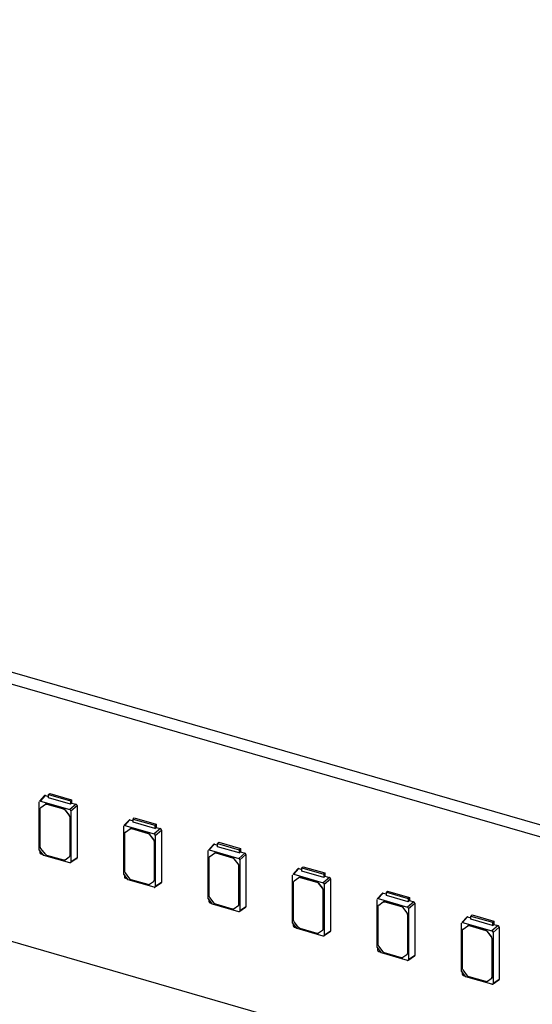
# Model space of a CAD drawing. Header units: millimetres. Extents: x 0 to 210, y 0 to 297.
# Tile 52 of 59: x 131 to 137, y 235 to 246. Entities that reach past the tile are written whole.
import ezdxf

# ---------------------------------------------------------------- set-up
doc = ezdxf.new("R2010")
doc.units = ezdxf.units.MM
doc.header["$LTSCALE"] = 19.36
doc.layers.get('0').update_dxf_attribs({"linetype": 'CONTINUOUS'})

msp = doc.modelspace()

# ---------------------------------------------------------------- linework, layer by layer
at = {"color": 7, "linetype": 'Continuous'}
for p, q in [((76.57324, 251.69711), (144.98925, 231.94711)), ((143.41836, 235.45642), (128.4856, 239.76714)), ((143.3005, 235.35436), (128.36775, 239.66507)), ((131.23312, 237.68223), (131.17489, 237.61845)), ((131.18491, 237.62067), (131.24293, 237.68452)), ((131.24293, 237.68452), (131.27823, 237.67433)), ((131.27823, 237.69401), (131.29265, 237.7065)), ((131.27823, 237.69401), (131.52566, 237.62258)), ((131.27823, 237.65651), (131.27823, 237.69401)), ((131.29265, 237.7065), (131.54009, 237.63507)), ((131.17244, 237.06777), (131.17255, 237.61188)), ((131.18491, 237.62067), (131.51898, 237.52423)), ((131.19096, 237.54666), (131.18954, 237.54542)), ((131.18955, 237.54541), (131.19074, 237.54637)), ((131.19074, 237.54637), (131.24352, 237.58413)), ((131.25958, 237.58509), (131.44821, 237.53064)), ((131.26101, 237.58633), (131.44964, 237.53188)), ((131.52566, 237.58508), (131.27823, 237.65651)), ((131.58982, 237.58438), (131.51898, 237.52423)), ((131.52566, 237.62258), (131.54009, 237.63507)), ((131.52566, 237.62258), (131.52566, 237.58508)), ((131.52567, 237.58485), (131.54009, 237.59873)), ((131.53134, 237.50831), (131.60197, 237.56873)), ((131.54009, 237.63507), (131.54009, 237.59873)), ((131.54009, 237.59873), (131.58982, 237.58438)), ((131.60197, 237.56873), (131.60197, 236.9744)), ((131.1835, 237.10047), (131.1835, 237.53097)), ((131.46571, 237.51834), (131.51029, 237.46089)), ((131.51172, 237.46213), (131.46714, 237.51958)), ((131.51753, 237.4413), (131.51753, 236.99728)), ((131.51896, 237.44254), (131.51896, 236.99852)), ((131.53134, 237.50831), (131.53134, 236.9268)), ((132.13221, 236.7907), (132.13233, 237.33482)), ((132.19289, 237.40517), (132.13467, 237.34138)), ((132.14468, 237.34361), (132.2027, 237.40745)), ((132.14468, 237.34361), (132.47876, 237.24717)), ((132.2027, 237.40745), (132.238, 237.39726)), ((132.238, 237.41694), (132.25243, 237.42944)), ((132.238, 237.41694), (132.48543, 237.34551)), ((132.238, 237.37944), (132.238, 237.41694)), ((132.48543, 237.30801), (132.238, 237.37944)), ((132.25243, 237.42944), (132.49986, 237.35801)), ((132.48543, 237.34551), (132.49986, 237.35801)), ((132.48543, 237.34551), (132.48543, 237.30801)), ((132.49986, 237.35801), (132.49986, 237.32167)), ((132.14327, 236.82341), (132.14327, 237.25391)), ((132.15074, 237.2696), (132.14931, 237.26836)), ((132.14932, 237.26834), (132.15052, 237.26931)), ((132.15052, 237.26931), (132.20329, 237.30707)), ((132.21936, 237.30803), (132.40798, 237.25358)), ((132.22078, 237.30927), (132.40941, 237.25481)), ((132.42548, 237.24128), (132.47006, 237.18383)), ((132.47149, 237.18507), (132.42691, 237.24251)), ((132.54959, 237.30731), (132.47876, 237.24717)), ((132.48544, 237.30779), (132.49986, 237.32167)), ((132.49111, 237.23125), (132.56174, 237.29167)), ((132.49111, 237.23125), (132.49111, 236.64974)), ((132.49986, 237.32167), (132.54959, 237.30731)), ((132.56174, 237.29167), (132.56174, 236.69734)), ((132.47731, 237.16424), (132.47731, 236.72022)), ((132.47874, 237.16548), (132.47874, 236.72146)), ((133.15267, 237.12811), (133.09444, 237.06432)), ((133.10445, 237.06654), (133.16247, 237.13039)), ((133.16247, 237.13039), (133.19777, 237.1202)), ((133.19777, 237.13988), (133.2122, 237.15238)), ((133.19777, 237.13988), (133.44521, 237.06845)), ((133.19777, 237.10238), (133.19777, 237.13988)), ((133.44521, 237.03095), (133.19777, 237.10238)), ((133.2122, 237.15238), (133.45964, 237.08095)), ((131.22227, 237.00355), (131.17244, 237.06777)), ((131.24089, 237.01626), (131.19074, 237.08089)), ((131.51898, 236.91801), (131.22227, 237.00355)), ((131.44941, 236.94882), (131.25839, 237.00396)), ((133.09198, 236.51364), (133.0921, 237.05776)), ((133.10445, 237.06654), (133.43853, 236.9701)), ((133.11051, 236.99254), (133.10908, 236.9913)), ((133.1091, 236.99128), (133.11029, 236.99225)), ((133.11029, 236.99225), (133.16306, 237.03001)), ((133.17913, 237.03097), (133.36776, 236.97651)), ((133.18056, 237.0322), (133.36919, 236.97775)), ((133.50937, 237.03025), (133.43853, 236.9701)), ((133.44521, 237.06845), (133.45964, 237.08095)), ((133.44521, 237.06845), (133.44521, 237.03095)), ((133.44521, 237.03073), (133.45964, 237.04461)), ((133.45088, 236.95419), (133.52151, 237.0146)), ((133.45964, 237.08095), (133.45964, 237.04461)), ((133.45964, 237.04461), (133.50937, 237.03025)), ((133.52151, 237.0146), (133.52151, 236.42027)), ((131.51029, 236.98188), (131.4669, 236.95102)), ((131.51148, 236.98284), (131.51029, 236.98188)), ((131.51292, 236.98406), (131.5115, 236.98283)), ((131.60197, 236.9744), (131.53134, 236.9268)), ((131.59819, 236.96681), (131.53161, 236.92173)), ((133.10304, 236.54635), (133.10304, 236.97684)), ((133.38525, 236.96421), (133.42983, 236.90677)), ((133.43126, 236.908), (133.38668, 236.96545)), ((133.43708, 236.88718), (133.43708, 236.44316)), ((133.43851, 236.88842), (133.43851, 236.44439)), ((133.45088, 236.95419), (133.45088, 236.37267)), ((134.15754, 236.86282), (134.17197, 236.87531)), ((134.17197, 236.87531), (134.41941, 236.80388)), ((132.18204, 236.72649), (132.13221, 236.7907)), ((132.20067, 236.7392), (132.15052, 236.80382)), ((134.05176, 236.23658), (134.05187, 236.78069)), ((134.11244, 236.85104), (134.05421, 236.78726)), ((134.06422, 236.78948), (134.12225, 236.85333)), ((134.06422, 236.78948), (134.3983, 236.69304)), ((134.12225, 236.85333), (134.15754, 236.84314)), ((134.15754, 236.86282), (134.40498, 236.79139)), ((134.15754, 236.82532), (134.15754, 236.86282)), ((134.40498, 236.75389), (134.15754, 236.82532)), ((134.40498, 236.79139), (134.41941, 236.80388)), ((134.40498, 236.79139), (134.40498, 236.75389)), ((134.40499, 236.75367), (134.41941, 236.76754)), ((134.41941, 236.80388), (134.41941, 236.76754)), ((134.41941, 236.76754), (134.46914, 236.75319)), ((132.47876, 236.64095), (132.18204, 236.72649)), ((132.40918, 236.67176), (132.21816, 236.7269)), ((132.47006, 236.70481), (132.42667, 236.67395)), ((132.47125, 236.70578), (132.47006, 236.70481)), ((132.4727, 236.707), (132.47127, 236.70576)), ((132.56174, 236.69734), (132.49111, 236.64974)), ((132.55797, 236.68974), (132.49138, 236.64467)), ((134.06281, 236.26929), (134.06281, 236.69978)), ((134.07028, 236.71547), (134.06885, 236.71424)), ((134.06887, 236.71422), (134.07006, 236.71518)), ((134.07006, 236.71518), (134.12283, 236.75294)), ((134.1389, 236.7539), (134.32753, 236.69945)), ((134.14033, 236.75514), (134.32896, 236.70069)), ((134.34503, 236.68715), (134.38961, 236.6297)), ((134.39103, 236.63094), (134.34645, 236.68839)), ((134.46914, 236.75319), (134.3983, 236.69304)), ((134.41065, 236.67712), (134.48128, 236.73754)), ((134.41065, 236.67712), (134.41065, 236.09561)), ((134.48128, 236.73754), (134.48128, 236.14321)), ((134.39685, 236.61012), (134.39685, 236.16609)), ((134.39828, 236.61135), (134.39828, 236.16733)), ((135.07221, 236.57398), (135.01398, 236.5102)), ((135.024, 236.51242), (135.08202, 236.57627)), ((135.08202, 236.57627), (135.11732, 236.56608)), ((135.11732, 236.58576), (135.13175, 236.59825)), ((135.11732, 236.58576), (135.36475, 236.51433)), ((135.11732, 236.54826), (135.11732, 236.58576)), ((135.36475, 236.47683), (135.11732, 236.54826)), ((135.13175, 236.59825), (135.37918, 236.52682)), ((133.14181, 236.44943), (133.09198, 236.51364)), ((133.16044, 236.46213), (133.11029, 236.52676)), ((133.43853, 236.36389), (133.14181, 236.44943)), ((133.36895, 236.39469), (133.17793, 236.44984)), ((133.43103, 236.42872), (133.42983, 236.42775)), ((133.43247, 236.42994), (133.43104, 236.4287)), ((135.01153, 235.95952), (135.01164, 236.50363)), ((135.024, 236.51242), (135.35807, 236.41598)), ((135.03005, 236.43841), (135.02863, 236.43717)), ((135.02864, 236.43716), (135.02983, 236.43812)), ((135.02983, 236.43812), (135.08261, 236.47588)), ((135.09867, 236.47684), (135.2873, 236.42239)), ((135.1001, 236.47808), (135.28873, 236.42363)), ((135.42891, 236.47613), (135.35807, 236.41598)), ((135.36475, 236.51433), (135.37918, 236.52682)), ((135.36475, 236.51433), (135.36475, 236.47683)), ((135.36476, 236.4766), (135.37918, 236.49048)), ((135.37043, 236.40006), (135.44106, 236.46048)), ((135.37918, 236.52682), (135.37918, 236.49048)), ((135.37918, 236.49048), (135.42891, 236.47613)), ((135.44106, 236.46048), (135.44106, 235.86615)), ((133.42983, 236.42775), (133.38645, 236.39689)), ((133.52151, 236.42027), (133.45088, 236.37267)), ((133.51774, 236.41268), (133.45115, 236.36761)), ((135.02259, 235.99222), (135.02259, 236.42272)), ((135.3048, 236.41009), (135.34938, 236.35264)), ((135.35081, 236.35388), (135.30623, 236.41133)), ((135.35663, 236.33305), (135.35663, 235.88903)), ((135.35805, 236.33429), (135.35805, 235.89027)), ((135.37043, 236.40006), (135.37043, 235.81855)), ((136.07641, 236.31507), (136.09084, 236.32757)), ((136.09084, 236.32757), (136.33827, 236.25614)), ((134.10159, 236.17236), (134.05176, 236.23658)), ((134.12021, 236.18507), (134.07006, 236.2497)), ((135.97062, 235.68884), (135.97074, 236.23295)), ((136.0313, 236.3033), (135.97308, 236.23952)), ((135.98309, 236.24174), (136.04111, 236.30559)), ((135.98309, 236.24174), (136.31717, 236.1453)), ((135.98893, 236.16744), (136.0417, 236.2052)), ((136.04111, 236.30559), (136.07641, 236.2954)), ((136.05777, 236.20616), (136.24639, 236.15171)), ((136.05919, 236.2074), (136.24782, 236.15294)), ((136.07641, 236.31507), (136.32384, 236.24365)), ((136.07641, 236.27758), (136.07641, 236.31507)), ((136.32384, 236.20615), (136.07641, 236.27758)), ((136.388, 236.20545), (136.31717, 236.1453)), ((136.32384, 236.24365), (136.33827, 236.25614)), ((136.32384, 236.24365), (136.32384, 236.20615)), ((136.32385, 236.20592), (136.33827, 236.2198)), ((136.33827, 236.25614), (136.33827, 236.2198)), ((136.33827, 236.2198), (136.388, 236.20545)), ((134.3983, 236.08682), (134.10159, 236.17236)), ((134.32872, 236.11763), (134.13771, 236.17277)), ((134.38961, 236.15069), (134.34622, 236.11983)), ((134.3908, 236.15166), (134.38961, 236.15069)), ((134.39224, 236.15288), (134.39081, 236.15164)), ((134.48128, 236.14321), (134.41065, 236.09561)), ((134.47751, 236.13562), (134.41093, 236.09055)), ((135.98168, 235.72154), (135.98168, 236.15204)), ((135.98915, 236.16773), (135.98772, 236.16649)), ((135.98773, 236.16648), (135.98893, 236.16744)), ((136.26389, 236.13941), (136.30847, 236.08196)), ((136.3099, 236.0832), (136.26532, 236.14065)), ((136.32952, 236.12938), (136.40015, 236.1898)), ((136.32952, 236.12938), (136.32952, 235.54787)), ((136.40015, 236.1898), (136.40015, 235.59547)), ((136.31572, 236.06237), (136.31572, 235.61835)), ((136.31715, 236.06361), (136.31715, 235.61959)), ((135.06136, 235.8953), (135.01153, 235.95952)), ((135.07998, 235.90801), (135.02983, 235.97264)), ((135.35807, 235.80976), (135.06136, 235.8953)), ((135.2885, 235.84057), (135.09748, 235.89571)), ((135.34938, 235.87363), (135.30599, 235.84277)), ((135.35057, 235.87459), (135.34938, 235.87363)), ((135.35201, 235.87581), (135.35059, 235.87458)), ((135.44106, 235.86615), (135.37043, 235.81855)), ((135.43728, 235.85856), (135.3707, 235.81348)), ((136.02045, 235.62462), (135.97062, 235.68884)), ((136.03908, 235.63733), (135.98893, 235.70196)), ((136.31717, 235.53908), (136.02045, 235.62462)), ((136.24759, 235.56989), (136.05657, 235.62503)), ((136.30847, 235.60295), (136.26508, 235.57209)), ((136.30966, 235.60391), (136.30847, 235.60295)), ((136.31111, 235.60513), (136.30968, 235.6039)), ((136.40015, 235.59547), (136.32952, 235.54787)), ((136.39638, 235.58788), (136.32979, 235.5428))]:
    msp.add_line(p, q, dxfattribs=at)
at = {"color": 9, "linetype": 'Continuous'}
for p, q in [((131.19074, 237.54637), (131.19217, 237.54761)), ((131.24209, 237.58289), (131.24352, 237.58413)), ((131.25958, 237.58509), (131.26101, 237.58633)), ((131.44821, 237.53064), (131.44964, 237.53188)), ((131.46714, 237.51958), (131.46571, 237.51834)), ((131.51029, 237.46089), (131.51172, 237.46213)), ((131.51753, 237.4413), (131.51896, 237.44254)), ((132.15052, 237.26931), (132.15194, 237.27055)), ((132.20186, 237.30583), (132.20329, 237.30707)), ((132.21936, 237.30803), (132.22078, 237.30927)), ((132.40798, 237.25358), (132.40941, 237.25481)), ((132.42691, 237.24251), (132.42548, 237.24128)), ((132.47006, 237.18383), (132.47149, 237.18507)), ((132.47731, 237.16424), (132.47874, 237.16548)), ((131.51753, 236.99728), (131.51896, 236.99852)), ((133.11029, 236.99225), (133.11172, 236.99348)), ((133.16163, 237.02877), (133.16306, 237.03001)), ((133.17913, 237.03097), (133.18056, 237.0322)), ((133.36776, 236.97651), (133.36919, 236.97775)), ((133.38668, 236.96545), (133.38525, 236.96421)), ((133.42983, 236.90677), (133.43126, 236.908)), ((133.43708, 236.88718), (133.43851, 236.88842)), ((132.47731, 236.72022), (132.47874, 236.72146)), ((134.07006, 236.71518), (134.07149, 236.71642)), ((134.1214, 236.75171), (134.12283, 236.75294)), ((134.1389, 236.7539), (134.14033, 236.75514)), ((134.32753, 236.69945), (134.32896, 236.70069)), ((134.34645, 236.68839), (134.34503, 236.68715)), ((134.38961, 236.6297), (134.39103, 236.63094)), ((134.39685, 236.61012), (134.39828, 236.61135)), ((133.43708, 236.44316), (133.43851, 236.44439)), ((135.02983, 236.43812), (135.03126, 236.43936)), ((135.08118, 236.47464), (135.08261, 236.47588)), ((135.09867, 236.47684), (135.1001, 236.47808)), ((135.2873, 236.42239), (135.28873, 236.42363)), ((135.30623, 236.41133), (135.3048, 236.41009)), ((135.34938, 236.35264), (135.35081, 236.35388)), ((135.35663, 236.33305), (135.35805, 236.33429)), ((136.04027, 236.20396), (136.0417, 236.2052)), ((136.05777, 236.20616), (136.05919, 236.2074)), ((134.39685, 236.16609), (134.39828, 236.16733)), ((135.98893, 236.16744), (135.99035, 236.16868)), ((136.24639, 236.15171), (136.24782, 236.15294)), ((136.26532, 236.14065), (136.26389, 236.13941)), ((136.30847, 236.08196), (136.3099, 236.0832)), ((136.31572, 236.06237), (136.31715, 236.06361)), ((135.35663, 235.88903), (135.35805, 235.89027)), ((136.31572, 235.61835), (136.31715, 235.61959))]:
    msp.add_line(p, q, dxfattribs=at)
at = {"color": 7, "linetype": 'Continuous'}
for centre, radius, start, end in [((136.56625, 237.03016), 5.38724, 179.691071, 179.937197), ((132.87049, 242.85899), 6.07549, 253.955856, 254.183028), ((131.49754, 236.99852), 0.02142, 351.555777, 0.008135), ((131.52227, 236.92941), 0.01186, 253.908398, 263.072777), ((137.52602, 236.7531), 5.38724, 179.691071, 179.937197), ((133.83027, 242.58193), 6.07549, 253.955856, 254.183028), ((132.45731, 236.72145), 0.02142, 351.555777, 0.008135), ((132.48204, 236.65234), 0.01186, 253.908398, 263.072777), ((138.48579, 236.47604), 5.38724, 179.691071, 179.937197), ((134.79004, 242.30487), 6.07549, 253.955856, 254.183028), ((133.41709, 236.44439), 0.02142, 351.555777, 0.008135), ((133.44181, 236.37528), 0.01186, 253.908398, 263.072777), ((139.44556, 236.19897), 5.38724, 179.691071, 179.937197), ((135.74981, 242.02781), 6.07549, 253.955856, 254.183028), ((134.37686, 236.16733), 0.02142, 351.555777, 0.008135), ((134.40159, 236.09822), 0.01186, 253.908398, 263.072777), ((140.40534, 235.92191), 5.38724, 179.691071, 179.937197), ((136.70958, 241.75074), 6.07549, 253.955856, 254.183028), ((135.33663, 235.89027), 0.02142, 351.555777, 0.008135), ((135.36136, 235.82116), 0.01186, 253.908398, 263.072777), ((141.36443, 235.65123), 5.38724, 179.691071, 179.937197), ((137.66868, 241.48006), 6.07549, 253.955856, 254.183028), ((136.29572, 235.61959), 0.02142, 351.555777, 0.008135), ((136.32045, 235.55048), 0.01186, 253.908398, 263.072777)]:
    msp.add_arc(centre, radius, start, end, dxfattribs=at)
for centre, major_axis, ratio, start_param, end_param in [((131.18494, 237.60827), (-0.00937, 0.01084), 0.74771919, -0.85475667, 0.088361), ((131.51894, 237.51185), (0.00936, -0.01079), 0.75228725, 0.71446962, 2.28218902), ((132.14472, 237.3312), (-0.00937, 0.01084), 0.74771919, -0.85475667, 0.088361), ((132.47872, 237.23479), (0.00936, -0.01079), 0.75228725, 0.71446962, 2.28218902), ((131.1914, 237.03253), (0.00936, -0.01079), 0.75228725, -2.42712303, -0.85940363), ((133.10449, 237.05414), (-0.00937, 0.01084), 0.74771919, -0.85475667, 0.088361), ((133.43849, 236.95772), (0.00936, -0.01079), 0.75228725, 0.71446962, 2.28218902), ((134.06426, 236.77708), (-0.00937, 0.01084), 0.74771919, -0.85475667, 0.088361), ((132.15117, 236.75547), (0.00936, -0.01079), 0.75228725, -2.42712303, -0.85940363), ((134.39826, 236.68066), (0.00936, -0.01079), 0.75228725, 0.71446962, 2.28218902), ((133.11094, 236.4784), (0.00936, -0.01079), 0.75228725, -2.42712303, -0.85940363), ((135.02403, 236.50002), (-0.00937, 0.01084), 0.74771919, -0.85475667, 0.088361), ((135.35803, 236.4036), (0.00936, -0.01079), 0.75228725, 0.71446962, 2.28218902), ((134.07072, 236.20134), (0.00936, -0.01079), 0.75228725, -2.42712303, -0.85940363), ((135.98313, 236.22934), (-0.00937, 0.01084), 0.74771919, -0.85475667, 0.088361), ((136.31713, 236.13292), (0.00936, -0.01079), 0.75228725, 0.71446962, 2.28218902), ((135.03049, 235.92428), (0.00936, -0.01079), 0.75228725, -2.42712303, -0.85940363), ((135.98958, 235.6536), (0.00936, -0.01079), 0.75228725, -2.42712303, -0.85940363)]:
    msp.add_ellipse(centre, major_axis=major_axis, ratio=ratio, start_param=start_param, end_param=end_param, dxfattribs=at)
for points in [[(131.24293, 237.68452), (131.23969, 237.6854), (131.23537, 237.68473), (131.23312, 237.68224)], [(131.60196, 237.56873), (131.60185, 237.57533), (131.59613, 237.58245), (131.58982, 237.58438)], [(131.1835, 237.53097), (131.1835, 237.53619), (131.18563, 237.54196), (131.18954, 237.54542)], [(131.44821, 237.53064), (131.45506, 237.52866), (131.46134, 237.52397), (131.46571, 237.51834)], [(131.46714, 237.51958), (131.46277, 237.52521), (131.45649, 237.5299), (131.44964, 237.53188)], [(131.51029, 237.46089), (131.51456, 237.45539), (131.51753, 237.44827), (131.51753, 237.4413)], [(131.51896, 237.44254), (131.51896, 237.4495), (131.51598, 237.45663), (131.51172, 237.46213)], [(132.2027, 237.40745), (132.19946, 237.40833), (132.19514, 237.40766), (132.19289, 237.40518)], [(132.14327, 237.25391), (132.14327, 237.25913), (132.1454, 237.26489), (132.14931, 237.26835)], [(132.40798, 237.25358), (132.41483, 237.2516), (132.42111, 237.24691), (132.42548, 237.24128)], [(132.42691, 237.24251), (132.42254, 237.24815), (132.41626, 237.25284), (132.40941, 237.25481)], [(132.56174, 237.29166), (132.56163, 237.29827), (132.55591, 237.30538), (132.54959, 237.30731)], [(131.18438, 237.09387), (131.18383, 237.09602), (131.1835, 237.09825), (131.1835, 237.10047)], [(132.47006, 237.18383), (132.47433, 237.17833), (132.47731, 237.1712), (132.47731, 237.16424)], [(132.47874, 237.16548), (132.47874, 237.17244), (132.47576, 237.17957), (132.47149, 237.18507)], [(133.16247, 237.13039), (133.15923, 237.13127), (133.15492, 237.1306), (133.15266, 237.12811)], [(131.19074, 237.08089), (131.18779, 237.08469), (131.18557, 237.0892), (131.18438, 237.09387)], [(131.25839, 237.00396), (131.25154, 237.00594), (131.24526, 237.01063), (131.24089, 237.01626)], [(131.51753, 236.99728), (131.51753, 236.99206), (131.5154, 236.98629), (131.51149, 236.98283)], [(133.10304, 236.97684), (133.10304, 236.98206), (133.10518, 236.98783), (133.10909, 236.99129)], [(133.52151, 237.0146), (133.5214, 237.0212), (133.51568, 237.02832), (133.50937, 237.03025)], [(131.52756, 236.91901), (131.52566, 236.91773), (131.52311, 236.91736), (131.52084, 236.91763)], [(131.53134, 236.9268), (131.53134, 236.92391), (131.52995, 236.92063), (131.52756, 236.91901)], [(131.5982, 236.9668), (131.60054, 236.96838), (131.60192, 236.97157), (131.60196, 236.9744)], [(133.36776, 236.97651), (133.37461, 236.97454), (133.38088, 236.96985), (133.38525, 236.96421)], [(133.38668, 236.96545), (133.38231, 236.97108), (133.37603, 236.97577), (133.36919, 236.97775)], [(133.42983, 236.90677), (133.4341, 236.90127), (133.43708, 236.89414), (133.43708, 236.88718)], [(133.43851, 236.88842), (133.43851, 236.89538), (133.43553, 236.9025), (133.43126, 236.908)], [(132.14416, 236.81681), (132.14361, 236.81896), (132.14327, 236.82119), (132.14327, 236.82341)], [(132.15052, 236.80382), (132.14756, 236.80763), (132.14535, 236.81214), (132.14416, 236.81681)], [(134.12225, 236.85333), (134.11901, 236.85421), (134.11469, 236.85354), (134.11243, 236.85105)], [(132.21816, 236.7269), (132.21131, 236.72888), (132.20504, 236.73356), (132.20067, 236.7392)], [(132.47731, 236.72022), (132.47731, 236.715), (132.47517, 236.70923), (132.47126, 236.70577)], [(132.55797, 236.68973), (132.56032, 236.69132), (132.56169, 236.69451), (132.56174, 236.69733)], [(134.06281, 236.69978), (134.06281, 236.705), (134.06495, 236.71077), (134.06886, 236.71423)], [(134.32753, 236.69945), (134.33438, 236.69747), (134.34066, 236.69278), (134.34503, 236.68715)], [(134.34645, 236.68839), (134.34208, 236.69402), (134.33581, 236.69871), (134.32896, 236.70069)], [(134.48128, 236.73754), (134.48117, 236.74414), (134.47545, 236.75126), (134.46914, 236.75319)], [(132.48733, 236.64195), (132.48544, 236.64067), (132.48288, 236.64029), (132.48061, 236.64057)], [(132.49111, 236.64974), (132.49111, 236.64685), (132.48972, 236.64356), (132.48733, 236.64195)], [(133.10393, 236.53974), (133.10338, 236.5419), (133.10304, 236.54413), (133.10304, 236.54635)], [(134.38961, 236.6297), (134.39387, 236.6242), (134.39685, 236.61708), (134.39685, 236.61012)], [(134.39828, 236.61135), (134.39828, 236.61831), (134.3953, 236.62544), (134.39103, 236.63094)], [(135.08202, 236.57627), (135.07878, 236.57715), (135.07446, 236.57648), (135.07221, 236.57399)], [(133.11029, 236.52676), (133.10733, 236.53057), (133.10512, 236.53507), (133.10393, 236.53974)], [(133.17793, 236.44984), (133.17109, 236.45181), (133.16481, 236.4565), (133.16044, 236.46213)], [(133.43708, 236.44316), (133.43708, 236.43794), (133.43494, 236.43217), (133.43103, 236.42871)], [(135.02259, 236.42272), (135.02259, 236.42794), (135.02472, 236.43371), (135.02863, 236.43717)], [(135.44105, 236.46048), (135.44094, 236.46708), (135.43522, 236.4742), (135.42891, 236.47613)], [(133.4471, 236.36488), (133.44521, 236.3636), (133.44265, 236.36323), (133.44038, 236.36351)], [(133.45088, 236.37267), (133.45088, 236.36979), (133.44949, 236.3665), (133.4471, 236.36488)], [(133.51775, 236.41267), (133.52009, 236.41425), (133.52146, 236.41745), (133.52151, 236.42027)], [(135.2873, 236.42239), (135.29415, 236.42041), (135.30043, 236.41572), (135.3048, 236.41009)], [(135.30623, 236.41133), (135.30186, 236.41696), (135.29558, 236.42165), (135.28873, 236.42363)], [(135.34938, 236.35264), (135.35365, 236.34714), (135.35663, 236.34002), (135.35663, 236.33305)], [(135.35805, 236.33429), (135.35805, 236.34125), (135.35507, 236.34838), (135.35081, 236.35388)], [(134.0637, 236.26268), (134.06315, 236.26483), (134.06281, 236.26706), (134.06281, 236.26929)], [(134.07006, 236.2497), (134.06711, 236.25351), (134.06489, 236.25801), (134.0637, 236.26268)], [(136.04111, 236.30559), (136.03787, 236.30647), (136.03355, 236.3058), (136.0313, 236.30331)], [(136.40015, 236.1898), (136.40004, 236.1964), (136.39432, 236.20352), (136.388, 236.20545)], [(134.13771, 236.17277), (134.13086, 236.17475), (134.12458, 236.17944), (134.12021, 236.18507)], [(134.39685, 236.16609), (134.39685, 236.16087), (134.39472, 236.15511), (134.39081, 236.15165)], [(134.41065, 236.09561), (134.41065, 236.09273), (134.40927, 236.08944), (134.40688, 236.08782)], [(134.47752, 236.13561), (134.47986, 236.13719), (134.48123, 236.14038), (134.48128, 236.14321)], [(135.98168, 236.15204), (135.98168, 236.15726), (135.98381, 236.16303), (135.98772, 236.16649)], [(136.24639, 236.15171), (136.25324, 236.14973), (136.25952, 236.14504), (136.26389, 236.13941)], [(136.26532, 236.14065), (136.26095, 236.14628), (136.25467, 236.15097), (136.24782, 236.15294)], [(134.40688, 236.08782), (134.40498, 236.08654), (134.40243, 236.08617), (134.40016, 236.08645)], [(135.02347, 235.98562), (135.02293, 235.98777), (135.02259, 235.99), (135.02259, 235.99222)], [(135.02983, 235.97264), (135.02688, 235.97644), (135.02466, 235.98095), (135.02347, 235.98562)], [(136.30847, 236.08196), (136.31274, 236.07646), (136.31572, 236.06934), (136.31572, 236.06237)], [(136.31715, 236.06361), (136.31715, 236.07057), (136.31417, 236.0777), (136.3099, 236.0832)], [(135.09748, 235.89571), (135.09063, 235.89769), (135.08435, 235.90238), (135.07998, 235.90801)], [(135.35663, 235.88903), (135.35663, 235.88381), (135.35449, 235.87804), (135.35058, 235.87458)], [(135.36665, 235.81076), (135.36475, 235.80948), (135.3622, 235.80911), (135.35993, 235.80938)], [(135.37043, 235.81855), (135.37043, 235.81566), (135.36904, 235.81238), (135.36665, 235.81076)], [(135.43729, 235.85855), (135.43963, 235.86013), (135.44101, 235.86332), (135.44105, 235.86615)], [(135.98257, 235.71494), (135.98202, 235.71709), (135.98168, 235.71932), (135.98168, 235.72154)], [(135.98893, 235.70196), (135.98597, 235.70576), (135.98376, 235.71027), (135.98257, 235.71494)], [(136.05657, 235.62503), (136.04972, 235.62701), (136.04345, 235.6317), (136.03908, 235.63733)], [(136.31572, 235.61835), (136.31572, 235.61313), (136.31358, 235.60736), (136.30967, 235.6039)], [(136.32574, 235.54008), (136.32385, 235.5388), (136.32129, 235.53843), (136.31902, 235.5387)], [(136.32952, 235.54787), (136.32952, 235.54498), (136.32813, 235.5417), (136.32574, 235.54008)], [(136.39638, 235.58787), (136.39873, 235.58945), (136.4001, 235.59264), (136.40015, 235.59547)]]:
    msp.add_open_spline(points, degree=3, dxfattribs=at)
for points, knots in [([(131.24209, 237.58289), (131.24563, 237.58542), (131.25215, 237.58663), (131.25802, 237.58554), (131.25958, 237.58509)], [0, 0, 0, 0, 0.72729804, 1, 1, 1, 1]), ([(131.26101, 237.58633), (131.25944, 237.58678), (131.25358, 237.58787), (131.24706, 237.58665), (131.24352, 237.58413)], [0, 0, 0, 0, 0.27270196, 1, 1, 1, 1]), ([(132.20186, 237.30583), (132.2054, 237.30835), (132.21193, 237.30957), (132.21779, 237.30848), (132.21936, 237.30803)], [0, 0, 0, 0, 0.72729804, 1, 1, 1, 1]), ([(132.22078, 237.30927), (132.21922, 237.30972), (132.21335, 237.31081), (132.20683, 237.30959), (132.20329, 237.30707)], [0, 0, 0, 0, 0.27270196, 1, 1, 1, 1]), ([(133.16163, 237.02877), (133.16518, 237.03129), (133.1717, 237.03251), (133.17756, 237.03142), (133.17913, 237.03097)], [0, 0, 0, 0, 0.72729804, 1, 1, 1, 1]), ([(133.18056, 237.0322), (133.17899, 237.03265), (133.17313, 237.03375), (133.16661, 237.03253), (133.16306, 237.03001)], [0, 0, 0, 0, 0.27270196, 1, 1, 1, 1]), ([(131.4669, 236.95102), (131.46336, 236.94849), (131.45684, 236.94728), (131.45097, 236.94837), (131.44941, 236.94882)], [0, 0, 0, 0, 0.72729804, 1, 1, 1, 1]), ([(132.42667, 236.67395), (132.42313, 236.67143), (132.41661, 236.67021), (132.41074, 236.6713), (132.40918, 236.67176)], [0, 0, 0, 0, 0.72729804, 1, 1, 1, 1]), ([(134.1214, 236.75171), (134.12495, 236.75423), (134.13147, 236.75545), (134.13733, 236.75436), (134.1389, 236.7539)], [0, 0, 0, 0, 0.72729804, 1, 1, 1, 1]), ([(134.14033, 236.75514), (134.13876, 236.75559), (134.1329, 236.75668), (134.12638, 236.75546), (134.12283, 236.75294)], [0, 0, 0, 0, 0.27270196, 1, 1, 1, 1]), ([(135.08118, 236.47464), (135.08472, 236.47717), (135.09124, 236.47838), (135.09711, 236.47729), (135.09867, 236.47684)], [0, 0, 0, 0, 0.72729804, 1, 1, 1, 1]), ([(135.1001, 236.47808), (135.09854, 236.47853), (135.09267, 236.47962), (135.08615, 236.4784), (135.08261, 236.47588)], [0, 0, 0, 0, 0.27270196, 1, 1, 1, 1]), ([(133.38645, 236.39689), (133.3829, 236.39437), (133.37638, 236.39315), (133.37052, 236.39424), (133.36895, 236.39469)], [0, 0, 0, 0, 0.72729804, 1, 1, 1, 1]), ([(136.04027, 236.20396), (136.04381, 236.20649), (136.05034, 236.2077), (136.0562, 236.20661), (136.05777, 236.20616)], [0, 0, 0, 0, 0.72729804, 1, 1, 1, 1]), ([(136.05919, 236.2074), (136.05763, 236.20785), (136.05176, 236.20894), (136.04524, 236.20772), (136.0417, 236.2052)], [0, 0, 0, 0, 0.27270196, 1, 1, 1, 1]), ([(134.34622, 236.11983), (134.34268, 236.11731), (134.33615, 236.11609), (134.33029, 236.11718), (134.32872, 236.11763)], [0, 0, 0, 0, 0.72729804, 1, 1, 1, 1]), ([(135.30599, 235.84277), (135.30245, 235.84024), (135.29593, 235.83903), (135.29006, 235.84012), (135.2885, 235.84057)], [0, 0, 0, 0, 0.72729804, 1, 1, 1, 1]), ([(136.26508, 235.57209), (136.26154, 235.56956), (136.25502, 235.56835), (136.24915, 235.56944), (136.24759, 235.56989)], [0, 0, 0, 0, 0.72729804, 1, 1, 1, 1])]:
    msp.add_open_spline(points, degree=3, knots=knots, dxfattribs=at)

doc.saveas('drawing.dxf')
